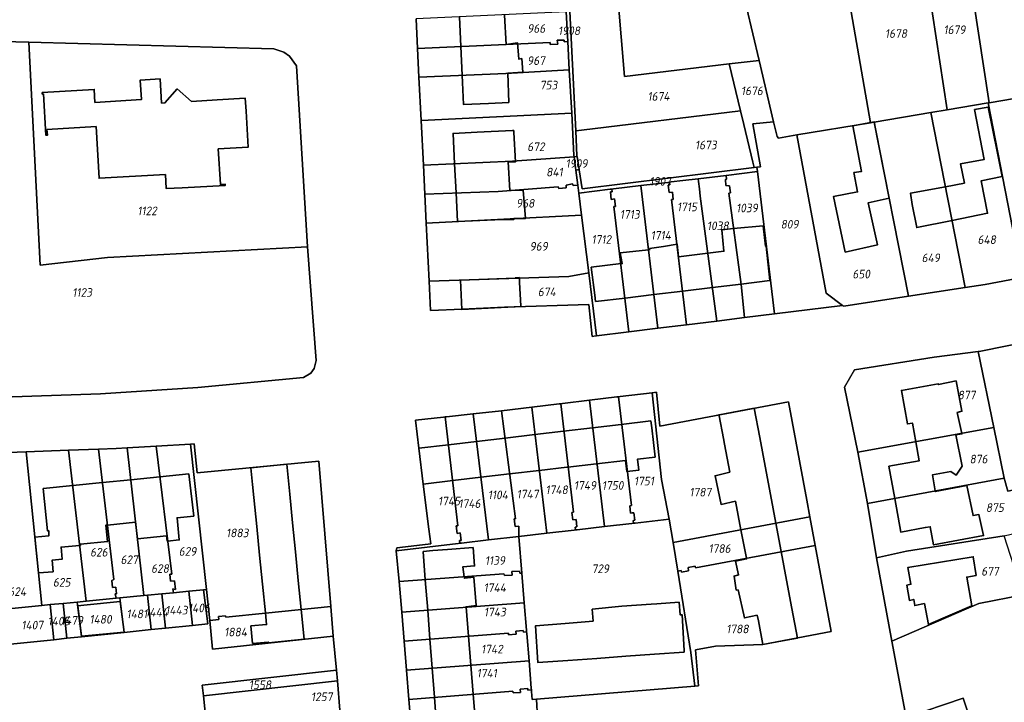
# Model space of a CAD drawing. Extents: x 177930 to 190767, y 381068 to 392034.
# Tile 122 of 256: x 182598 to 182803, y 386090 to 386232. Entities that reach past the tile are written whole.
import ezdxf
from ezdxf.enums import TextEntityAlignment as Align

# ---------------------------------------------------------------- set-up
doc = ezdxf.new("R2010")
doc.units = 0
for name, color, linetype, lineweight in [('B-XX-KG-GRENS_PERCEEL-GV', 150, 'Continuous', 25), ('B-XX-KG-GRENS_PERCEEL-S', 150, 'Continuous', 25), ('B-XX-OG-BEBOUWING-G', 7, 'Continuous', 35)]:
    doc.layers.add(name, color=color, linetype=linetype, lineweight=lineweight)
doc.styles.add('NLCS-ISO', font='NLCS-ISO.ttf', dxfattribs={"height": 1.8})

# ---------------------------------------------------------------- blocks, each defined once
blk = doc.blocks.new('SKG-PERCEELNUMMER-SO')
at = {"layer": 'DefPoints'}
blk.add_point((0, 0), dxfattribs=at)
at = {"style": 'NLCS-ISO', "oblique": 10, "flags": 1}
blk.add_attdef('GEMEENTECODE', text='', height=1.8, dxfattribs=at).set_placement((-0.5, 2.55), align=Align.MIDDLE_RIGHT)
blk.add_attdef('SECTIE', text='', height=1.8, dxfattribs=at).set_placement((0.5, 2.5), align=Align.MIDDLE_LEFT)
at = {"style": 'NLCS-ISO', "oblique": 10}
blk.add_attdef('PERCEELNUMMER', text='', height=1.8, dxfattribs=at).set_placement((0, 0), align=Align.MIDDLE_CENTER)

msp = doc.modelspace()

# ---------------------------------------------------------------- linework, layer by layer
at = {"layer": 'B-XX-KG-GRENS_PERCEEL-GV'}
for points in [[(182774.914, 386210.078), (182769.261, 386242.357), (182768.276, 386267.932), (182761.735, 386267.895), (182750.404, 386268.825), (182740.11, 386270.466), (182740.289, 386269.76), (182746.453, 386244.749), (182749.106, 386234.111), (182751.718, 386223.051), (182754.74, 386210.259), (182755.455, 386207.214), (182755.744, 386206.891), (182759.576, 386207.527)], [(182768.276, 386267.932), (182769.261, 386242.357), (182774.914, 386210.078), (182775.667, 386210.204), (182787.442, 386212.181), (182790.843, 386212.752), (182787.08, 386237.793), (182784.934, 386237.707), (182784.604, 386248.712), (182784.396, 386255.657), (182782.548, 386267.956), (182781.373, 386268.007)], [(182799.434, 386214.2), (182799.613, 386214.231), (182795.33, 386242.382), (182794.134, 386267.465), (182784.03, 386267.893), (182784.365, 386256.694), (182784.396, 386255.657), (182787.08, 386237.793), (182790.843, 386212.752)], [(182799.613, 386214.231), (182810.179, 386216.01), (182806.024, 386245.427), (182805.149, 386266.997), (182794.134, 386267.465), (182795.33, 386242.382)], [(182711.583, 386233.174), (182711.914, 386226.965), (182712.233, 386221.08), (182712.723, 386212.043), (182713.2, 386203.29), (182713.239, 386202.975), (182713.858, 386203.017), (182713.829, 386203.204), (182713.681, 386206.619), (182713.592, 386208.402), (182712.208, 386236.046), (182711.338, 386253.723), (182710.572, 386253.676), (182710.962, 386245.354), (182711.262, 386239.359)], [(182751.718, 386223.051), (182749.106, 386234.111), (182746.453, 386244.749), (182722.334, 386243.098), (182722.018, 386243.119), (182722.3, 386236.273), (182723.732, 386219.686), (182745.504, 386222.307)], [(182712.208, 386236.046), (182713.592, 386208.402), (182714.786, 386208.546), (182747.869, 386212.531), (182745.504, 386222.307), (182723.732, 386219.686), (182722.3, 386236.273)], [(182680.322, 386231.704), (182680.633, 386225.507), (182708.272, 386226.775), (182708.257, 386226.325), (182709.811, 386226.442), (182709.706, 386227.236), (182711.155, 386227.26), (182711.178, 386226.903), (182711.914, 386226.965), (182711.583, 386233.174)], [(182599.75, 386226.814), (182580.646, 386227.349), (182578.418, 386226.755), (182577.714, 386225.806), (182577.153, 386223.425), (182580.639, 386156.512), (182581.802, 386154.033), (182583.123, 386153.265), (182585.981, 386152.673), (182614.67, 386153.643), (182634.919, 386154.989), (182656.904, 386157.1), (182658.405, 386157.952), (182659.108, 386158.97), (182659.547, 386160.632), (182657.762, 386184.251), (182616.133, 386182.015), (182602.136, 386180.469)], [(182577.153, 386223.425), (182577.714, 386225.806), (182578.418, 386226.755), (182580.646, 386227.349), (182599.75, 386226.814), (182650.704, 386225.47), (182652.807, 386224.765), (182653.998, 386223.928), (182655.437, 386221.887), (182657.762, 386184.251), (182659.547, 386160.632), (182659.108, 386158.97), (182658.405, 386157.952), (182656.904, 386157.1), (182634.919, 386154.989), (182614.67, 386153.643), (182585.981, 386152.673), (182583.123, 386153.265), (182581.802, 386154.033), (182580.639, 386156.512)], [(182599.75, 386226.814), (182602.136, 386180.469), (182616.133, 386182.015), (182657.762, 386184.251), (182655.437, 386221.887), (182653.998, 386223.928), (182652.807, 386224.765), (182650.704, 386225.47)], [(182712.233, 386221.08), (182711.914, 386226.965), (182711.178, 386226.903), (182711.155, 386227.26), (182709.706, 386227.236), (182709.811, 386226.442), (182708.257, 386226.325), (182708.272, 386226.775), (182680.633, 386225.507), (182680.93, 386219.579), (182699.037, 386220.335)], [(182751.272, 386200.82), (182752.014, 386200.911), (182750.425, 386209.872), (182754.74, 386210.259), (182751.718, 386223.051), (182745.504, 386222.307), (182747.869, 386212.531), (182748.544, 386209.705), (182750.416, 386201.882), (182750.687, 386200.747)], [(182712.723, 386212.043), (182712.233, 386221.08), (182699.037, 386220.335), (182680.93, 386219.579), (182681.383, 386210.558)], [(182799.434, 386214.2), (182806.464, 386177.903), (182822.496, 386181.286), (182815.832, 386217.612), (182810.449, 386216.054), (182810.179, 386216.01), (182799.613, 386214.231)], [(182799.434, 386214.2), (182790.843, 386212.752), (182787.442, 386212.181), (182794.638, 386175.794), (182798.746, 386176.437), (182806.464, 386177.903)], [(182712.723, 386212.043), (182681.383, 386210.558), (182681.851, 386201.233), (182700.42, 386202.104), (182713.239, 386202.975), (182713.2, 386203.29)], [(182713.681, 386206.619), (182713.829, 386203.204), (182713.858, 386203.017), (182714.278, 386200.31), (182714.28, 386200.294), (182714.898, 386196.309), (182750.687, 386200.747), (182750.416, 386201.882), (182748.544, 386209.705), (182747.869, 386212.531), (182714.786, 386208.546), (182713.592, 386208.402)], [(182775.667, 386210.204), (182782.817, 386173.984), (182794.638, 386175.794), (182787.442, 386212.181)], [(182759.576, 386207.527), (182755.744, 386206.891), (182755.455, 386207.214), (182754.74, 386210.259), (182750.425, 386209.872), (182752.014, 386200.911), (182751.272, 386200.82), (182751.373, 386199.958), (182754.899, 386170.296), (182769.093, 386172.055), (182765.682, 386174.585)], [(182759.576, 386207.527), (182765.682, 386174.585), (182769.093, 386172.055), (182769.341, 386171.934), (182782.817, 386173.984), (182775.667, 386210.204), (182774.914, 386210.078)], [(182682.153, 386195.227), (182697.416, 386195.798), (182709.902, 386196.734), (182710.072, 386196.394), (182711.597, 386196.563), (182711.593, 386197.075), (182712.859, 386197.332), (182713.029, 386196.99), (182713.998, 386197.071), (182713.598, 386200.185), (182713.596, 386200.199), (182713.239, 386202.975), (182700.42, 386202.104), (182681.851, 386201.233)], [(182713.239, 386202.975), (182713.596, 386200.199), (182714.278, 386200.31), (182713.858, 386203.017)], [(182744.845, 386199.126), (182751.373, 386199.958), (182751.272, 386200.82), (182750.687, 386200.747), (182714.898, 386196.309), (182714.28, 386200.294), (182714.278, 386200.31), (182713.596, 386200.199), (182713.598, 386200.185), (182713.998, 386197.071), (182714.207, 386195.449), (182720.714, 386196.227), (182721.061, 386196.269), (182721.409, 386196.311), (182727.081, 386196.99), (182730.291, 386197.374), (182732.738, 386197.667), (182733.085, 386197.709), (182733.433, 386197.751), (182735.879, 386198.044), (182739.014, 386198.419)], [(182744.845, 386199.126), (182744.964, 386198.326), (182744.723, 386198.292), (182744.815, 386197.013), (182745.578, 386196.977), (182745.742, 386195.463), (182745.453, 386195.39), (182747.992, 386176.419), (182748.712, 386169.545), (182754.899, 386170.296), (182751.373, 386199.958)], [(182736.638, 386168.055), (182733.521, 386194.07), (182733.869, 386194.111), (182733.685, 386195.65), (182732.99, 386195.566), (182732.805, 386197.106), (182733.152, 386197.147), (182733.085, 386197.709), (182732.738, 386197.667), (182730.291, 386197.374), (182727.081, 386196.99), (182730.634, 386167.319)], [(182739.088, 386197.859), (182739.014, 386198.419), (182735.879, 386198.044), (182733.433, 386197.751), (182733.085, 386197.709), (182733.152, 386197.147), (182732.805, 386197.106), (182732.99, 386195.566), (182733.685, 386195.65), (182733.869, 386194.111), (182733.521, 386194.07), (182736.638, 386168.055), (182742.914, 386168.825), (182739.493, 386194.786), (182739.291, 386196.322)], [(182744.845, 386199.126), (182739.014, 386198.419), (182739.088, 386197.859), (182739.291, 386196.322), (182739.493, 386194.786), (182742.914, 386168.825), (182748.712, 386169.545), (182747.992, 386176.419), (182745.453, 386195.39), (182745.742, 386195.463), (182745.578, 386196.977), (182744.815, 386197.013), (182744.723, 386198.292), (182744.964, 386198.326)], [(182713.998, 386197.071), (182713.029, 386196.99), (182712.859, 386197.332), (182711.593, 386197.075), (182711.597, 386196.563), (182710.072, 386196.394), (182709.902, 386196.734), (182697.416, 386195.798), (182682.153, 386195.227), (182682.458, 386189.153), (182714.792, 386190.846), (182714.207, 386195.449)], [(182717.891, 386165.756), (182724.619, 386166.581), (182721.497, 386192.629), (182721.845, 386192.67), (182721.661, 386194.209), (182720.965, 386194.126), (182720.781, 386195.665), (182721.128, 386195.706), (182721.061, 386196.269), (182720.714, 386196.227), (182714.207, 386195.449), (182714.792, 386190.846), (182716.297, 386178.847)], [(182724.619, 386166.581), (182730.634, 386167.319), (182727.081, 386196.99), (182721.409, 386196.311), (182721.061, 386196.269), (182721.128, 386195.706), (182720.781, 386195.665), (182720.965, 386194.126), (182721.661, 386194.209), (182721.845, 386192.67), (182721.497, 386192.629)], [(182683.062, 386177.102), (182712.097, 386178.087), (182716.297, 386178.847), (182714.792, 386190.846), (182682.458, 386189.153)], [(182683.062, 386177.102), (182683.367, 386171.03), (182689.912, 386171.255), (182698.718, 386171.68), (182716.294, 386172.241), (182716.987, 386165.618), (182717.768, 386165.742), (182717.891, 386165.756), (182716.297, 386178.847), (182712.097, 386178.087)], [(182800.579, 386146.657), (182802.742, 386136.149), (182803.523, 386133.408), (182809.751, 386134.76), (182807.331, 386142.827), (182816.89, 386145.703), (182812.909, 386165.621), (182797.895, 386162.582), (182797.285, 386162.502)], [(182772.245, 386141.534), (182800.579, 386146.657), (182797.285, 386162.502), (182788.188, 386161.32), (182771.609, 386158.677), (182769.503, 386155.097)], [(182716.459, 386152.347), (182719.558, 386126.059), (182725.241, 386126.709), (182725.579, 386126.748), (182725.506, 386127.361), (182725.845, 386127.4), (182725.663, 386128.939), (182725.324, 386128.9), (182724.987, 386128.861), (182724.805, 386130.402), (182725.143, 386130.441), (182722.476, 386153.071), (182722.138, 386153.03)], [(182722.476, 386153.071), (182725.143, 386130.441), (182724.805, 386130.402), (182724.987, 386128.861), (182725.324, 386128.9), (182725.663, 386128.939), (182725.845, 386127.4), (182725.506, 386127.361), (182725.579, 386126.748), (182725.917, 386126.787), (182733.035, 386127.601), (182731.427, 386135.858), (182729.442, 386153.909), (182722.814, 386153.112)], [(182762.282, 386128.095), (182761.637, 386131.569), (182757.836, 386152.036), (182731.083, 386146.985), (182730.389, 386154.023), (182729.442, 386153.909), (182731.427, 386135.858), (182733.035, 386127.601), (182733.818, 386122.732)], [(182698.113, 386150.14), (182701.013, 386127.687), (182700.761, 386127.687), (182700.972, 386126.069), (182701.694, 386126.161), (182701.728, 386124.018), (182707.517, 386124.68), (182704.425, 386150.899)], [(182710.439, 386151.623), (182710.101, 386151.582), (182704.425, 386150.899), (182707.517, 386124.68), (182713.213, 386125.332), (182713.551, 386125.371), (182713.481, 386125.96), (182713.819, 386126), (182713.637, 386127.539), (182712.96, 386127.461), (182712.778, 386129), (182713.116, 386129.04)], [(182710.439, 386151.623), (182713.116, 386129.04), (182712.778, 386129), (182712.96, 386127.461), (182713.637, 386127.539), (182713.819, 386126), (182713.481, 386125.96), (182713.551, 386125.371), (182713.889, 386125.41), (182719.558, 386126.059), (182716.459, 386152.347), (182710.777, 386151.664)], [(182681.701, 386122.261), (182676.317, 386121.636), (182676.202, 386121.049), (182689.117, 386122.558), (182689.455, 386122.598), (182689.389, 386123.156), (182689.727, 386123.195), (182689.546, 386124.734), (182688.87, 386124.656), (182688.689, 386126.195), (182689.026, 386126.235), (182686.36, 386148.864), (182686.022, 386148.828), (182680.19, 386148.21), (182680.905, 386142.354), (182681.783, 386134.903), (182683.022, 386125.536), (182683.225, 386123.999), (182683.428, 386122.462)], [(182692.25, 386149.488), (182686.698, 386148.9), (182686.36, 386148.864), (182689.026, 386126.235), (182688.689, 386126.195), (182688.87, 386124.656), (182689.546, 386124.734), (182689.727, 386123.195), (182689.389, 386123.156), (182689.455, 386122.598), (182689.793, 386122.638), (182695.421, 386123.296)], [(182698.113, 386150.14), (182692.25, 386149.488), (182695.421, 386123.296), (182701.728, 386124.018), (182701.694, 386126.161), (182700.972, 386126.069), (182700.761, 386127.687), (182701.013, 386127.687)], [(182800.579, 386146.657), (182772.245, 386141.534), (182774.266, 386130.864), (182802.742, 386136.149)], [(182620.199, 386142.419), (182617.894, 386142.286), (182614.247, 386142.155), (182617.404, 386115.061), (182616.988, 386114.854), (182617.155, 386113.406), (182617.853, 386113.488), (182618.02, 386112.043), (182617.688, 386112.039), (182617.92, 386111.143), (182618.691, 386111.218), (182623.696, 386111.699)], [(182627.434, 386112.056), (182629.825, 386112.285), (182629.728, 386113.089), (182630.254, 386113.007), (182630.04, 386114.795), (182629.238, 386114.701), (182629.063, 386116.152), (182629.477, 386116.155), (182626.224, 386142.777), (182620.199, 386142.419), (182623.696, 386111.699), (182624.44, 386111.77)], [(182636.744, 386112.943), (182633.393, 386143.199), (182626.224, 386142.777), (182629.477, 386116.155), (182629.063, 386116.152), (182629.238, 386114.701), (182630.04, 386114.795), (182630.254, 386113.007), (182629.728, 386113.089), (182629.825, 386112.285), (182633.062, 386112.594), (182636.077, 386112.88)], [(182637.388, 386106.517), (182639.277, 386106.702), (182639.211, 386107.369), (182640.704, 386107.515), (182640.733, 386107.211), (182648.984, 386108.063), (182662.59, 386109.428), (182660.076, 386139.676), (182634.761, 386137.272), (182634.169, 386143.241), (182633.393, 386143.199), (182636.744, 386112.943)], [(182599.161, 386141.643), (182589.603, 386141.287), (182591.776, 386121.527), (182593.332, 386108.768), (182602.429, 386109.651)], [(182606.921, 386110.085), (182609.838, 386110.367), (182611.67, 386110.542), (182608.017, 386141.94), (182599.161, 386141.643), (182602.429, 386109.651), (182604.171, 386109.819)], [(182617.92, 386111.143), (182617.688, 386112.039), (182618.02, 386112.043), (182617.853, 386113.488), (182617.155, 386113.406), (182616.988, 386114.854), (182617.404, 386115.061), (182614.247, 386142.155), (182608.017, 386141.94), (182611.67, 386110.542)], [(182802.742, 386136.149), (182774.266, 386130.864), (182776.183, 386119.575), (182782.388, 386120.938), (182802.761, 386124.122), (182804.196, 386124.454), (182812.466, 386125.603), (182809.751, 386134.76), (182803.523, 386133.408)], [(182733.818, 386122.732), (182734.78, 386116.756), (182735.5, 386116.893), (182735.56, 386116.548), (182737.063, 386116.831), (182736.934, 386117.519), (182738.431, 386117.801), (182738.496, 386117.457), (182763.386, 386122.147), (182762.282, 386128.095)], [(182738.319, 386092.88), (182737.492, 386099.894), (182734.78, 386116.756), (182733.818, 386122.732), (182733.035, 386127.601), (182725.917, 386126.787), (182725.579, 386126.748), (182725.241, 386126.709), (182719.558, 386126.059), (182713.889, 386125.41), (182713.551, 386125.371), (182713.213, 386125.332), (182707.517, 386124.68), (182701.728, 386124.018), (182702.357, 386116.394), (182702.861, 386110.215), (182703.325, 386104.512), (182703.353, 386104.173), (182703.381, 386103.834), (182703.845, 386098.139), (182704.31, 386092.434), (182704.338, 386092.095), (182704.366, 386091.756), (182704.502, 386090.08), (182705.416, 386090.158)], [(182676.202, 386121.049), (182676.819, 386114.618), (182698.611, 386116.221), (182698.73, 386115.933), (182698.732, 386115.869), (182700.336, 386115.942), (182700.296, 386116.703), (182701.891, 386116.774), (182701.913, 386116.376), (182702.357, 386116.394), (182701.728, 386124.018), (182695.421, 386123.296), (182689.793, 386122.638), (182689.455, 386122.598), (182689.117, 386122.558)], [(182802.761, 386124.122), (182782.388, 386120.938), (182776.183, 386119.575), (182779.346, 386102.249), (182797.442, 386110.06), (182806.691, 386111.889)], [(182763.386, 386122.147), (182738.496, 386117.457), (182738.431, 386117.801), (182736.934, 386117.519), (182737.063, 386116.831), (182735.56, 386116.548), (182735.5, 386116.893), (182734.78, 386116.756), (182737.492, 386099.894), (182738.319, 386092.88), (182739.108, 386092.945), (182738.483, 386100.425), (182742.686, 386101.169), (182752.519, 386101.51), (182766.716, 386104.213)], [(182702.357, 386116.394), (182701.913, 386116.376), (182701.891, 386116.774), (182700.296, 386116.703), (182700.336, 386115.942), (182698.732, 386115.869), (182698.73, 386115.933), (182698.611, 386116.221), (182676.819, 386114.618), (182677.352, 386108.238), (182702.861, 386110.215)], [(182624.44, 386111.77), (182623.696, 386111.699), (182618.691, 386111.218), (182619.578, 386104.057), (182625.181, 386104.632)], [(182627.434, 386112.056), (182624.44, 386111.77), (182625.181, 386104.632), (182628.173, 386104.938)], [(182633.062, 386112.594), (182629.825, 386112.285), (182627.434, 386112.056), (182628.173, 386104.938), (182633.796, 386105.505)], [(182636.077, 386112.88), (182633.062, 386112.594), (182633.796, 386105.505), (182636.983, 386105.824)], [(182779.346, 386102.249), (182782.347, 386086.328), (182794.222, 386090.38), (182808.346, 386047.735), (182817.819, 386051.284), (182825.589, 386054.519), (182806.691, 386111.889), (182797.442, 386110.06)], [(182604.171, 386109.819), (182602.429, 386109.651), (182593.332, 386108.768), (182592.098, 386108.647), (182592.182, 386107.835), (182595.206, 386108.142), (182595.896, 386101.574), (182604.917, 386102.526)], [(182606.921, 386110.085), (182604.171, 386109.819), (182604.917, 386102.526), (182607.667, 386102.816)], [(182606.921, 386110.085), (182607.667, 386102.816), (182610.697, 386103.133), (182609.838, 386110.367)], [(182618.691, 386111.218), (182617.92, 386111.143), (182611.67, 386110.542), (182609.838, 386110.367), (182610.697, 386103.133), (182619.578, 386104.057)], [(182703.325, 386104.512), (182702.861, 386110.215), (182677.352, 386108.238), (182677.856, 386102.199), (182699.569, 386103.88), (182699.595, 386103.541), (182701.142, 386103.66), (182701.089, 386104.338), (182702.635, 386104.458), (182702.661, 386104.119), (182703.353, 386104.173)], [(182640.733, 386107.211), (182640.704, 386107.515), (182639.211, 386107.369), (182639.277, 386106.702), (182637.388, 386106.517), (182637.982, 386100.594), (182663.105, 386103.232), (182662.59, 386109.428), (182648.984, 386108.063)], [(182703.381, 386103.834), (182703.353, 386104.173), (182702.661, 386104.119), (182702.635, 386104.458), (182701.089, 386104.338), (182701.142, 386103.66), (182699.595, 386103.541), (182699.569, 386103.88), (182677.856, 386102.199), (182678.36, 386096.159), (182703.845, 386098.139)], [(182704.31, 386092.434), (182703.845, 386098.139), (182678.36, 386096.159), (182678.864, 386090.121), (182700.506, 386091.798), (182700.532, 386091.459), (182702.079, 386091.578), (182702.026, 386092.256), (182703.572, 386092.375), (182703.598, 386092.037), (182704.338, 386092.095)], [(182636.074, 386090.84), (182663.978, 386093.984), (182663.769, 386096.2), (182635.85, 386093.052)], [(182636.074, 386090.84), (182636.712, 386084.7), (182637.637, 386084.829), (182638.06, 386084.535), (182639.619, 386084.643), (182639.525, 386085.439), (182641.108, 386085.61), (182641.556, 386085.369), (182646.044, 386085.665), (182664.439, 386087.866), (182663.978, 386093.984)], [(182704.502, 386090.08), (182704.366, 386091.756), (182704.338, 386092.095), (182703.598, 386092.037), (182703.572, 386092.375), (182702.026, 386092.256), (182702.079, 386091.578), (182700.532, 386091.459), (182700.506, 386091.798), (182678.864, 386090.121), (182679.35, 386084.308), (182700.958, 386085.951), (182702.506, 386086.069), (182704.051, 386086.186), (182705.611, 386086.305), (182705.416, 386090.158)], [(182808.346, 386047.735), (182794.222, 386090.38), (182782.347, 386086.328), (182790.259, 386043.024), (182790.119, 386042.846), (182792.066, 386041.554), (182793.657, 386041.962), (182797.497, 386043.363), (182805.407, 386046.679)]]:
    msp.add_lwpolyline(points, close=True, dxfattribs=at)
for points in [[(182806.464, 386177.903), (182798.746, 386176.437), (182794.638, 386175.794), (182782.817, 386173.984), (182769.341, 386171.934), (182769.093, 386172.055), (182754.899, 386170.296), (182748.712, 386169.545), (182742.914, 386168.825), (182736.638, 386168.055), (182730.634, 386167.319), (182724.619, 386166.581), (182717.891, 386165.756), (182717.768, 386165.742), (182716.987, 386165.618), (182716.294, 386172.241), (182698.718, 386171.68), (182689.912, 386171.255), (182683.367, 386171.03), (182683.062, 386177.102), (182682.458, 386189.153), (182682.153, 386195.227), (182681.851, 386201.233), (182681.383, 386210.558), (182680.93, 386219.579), (182680.633, 386225.507), (182680.322, 386231.704)], [(182782.347, 386086.328), (182779.346, 386102.249), (182776.183, 386119.575), (182774.266, 386130.864), (182772.245, 386141.534), (182769.503, 386155.097), (182771.609, 386158.677), (182788.188, 386161.32), (182797.285, 386162.502), (182797.895, 386162.582), (182812.909, 386165.621)], [(182679.35, 386084.308), (182678.864, 386090.121), (182678.36, 386096.159), (182677.856, 386102.199), (182677.352, 386108.238), (182676.819, 386114.618), (182676.202, 386121.049), (182676.317, 386121.636), (182681.701, 386122.261), (182683.428, 386122.462), (182683.225, 386123.999), (182683.022, 386125.536), (182681.783, 386134.903), (182680.905, 386142.354), (182680.19, 386148.21), (182686.022, 386148.828), (182686.36, 386148.864), (182686.698, 386148.9), (182692.25, 386149.488), (182698.113, 386150.14), (182704.425, 386150.899), (182710.101, 386151.582), (182710.439, 386151.623), (182710.777, 386151.664), (182716.459, 386152.347), (182722.138, 386153.03), (182722.476, 386153.071), (182722.814, 386153.112), (182729.442, 386153.909), (182730.389, 386154.023), (182731.083, 386146.985), (182757.836, 386152.036), (182761.637, 386131.569), (182762.282, 386128.095), (182763.386, 386122.147), (182766.716, 386104.213), (182752.519, 386101.51), (182742.686, 386101.169), (182738.483, 386100.425), (182739.108, 386092.945), (182738.319, 386092.88), (182705.416, 386090.158), (182705.611, 386086.305)], [(182589.603, 386141.287), (182599.161, 386141.643), (182608.017, 386141.94), (182614.247, 386142.155), (182617.894, 386142.286), (182620.199, 386142.419), (182626.224, 386142.777), (182633.393, 386143.199), (182634.169, 386143.241), (182634.761, 386137.272), (182660.076, 386139.676), (182662.59, 386109.428), (182663.105, 386103.232), (182663.769, 386096.2), (182663.978, 386093.984), (182664.439, 386087.866)], [(182588.513, 386052.983), (182607.089, 386054.861), (182612.412, 386055.394), (182625.779, 386056.728), (182625.955, 386056.624), (182639.498, 386058.404), (182636.712, 386084.7), (182636.074, 386090.84), (182635.85, 386093.052), (182663.769, 386096.2), (182663.105, 386103.232), (182637.982, 386100.594), (182637.388, 386106.517), (182636.744, 386112.943), (182636.077, 386112.88), (182636.983, 386105.824), (182633.796, 386105.505), (182628.173, 386104.938), (182625.181, 386104.632), (182619.578, 386104.057), (182610.697, 386103.133), (182607.667, 386102.816), (182604.917, 386102.526), (182595.896, 386101.574)]]:
    msp.add_lwpolyline(points, dxfattribs=at)
at = {"layer": 'B-XX-OG-BEBOUWING-G'}
for points in [[(182689.36, 386232.129), (182689.651, 386225.921)], [(182699.088, 386226.354), (182698.756, 386232.472)], [(182699.413, 386220.353), (182702.525, 386220.591), (182702.327, 386223.41), (182701.712, 386223.33), (182701.473, 386226.687), (182699.088, 386226.354)], [(182689.651, 386225.921), (182689.93, 386219.955)], [(182699.635, 386214.295), (182699.413, 386220.353)], [(182638.923, 386214.817), (182633.576, 386214.494), (182630.634, 386217.1), (182628.062, 386214.196), (182627.373, 386214.154), (182627.068, 386219.201), (182622.942, 386218.952), (182623.187, 386214.897), (182613.516, 386214.313), (182613.354, 386216.995), (182602.533, 386216.342), (182602.551, 386216.046), (182602.777, 386216.06), (182603.297, 386207.458), (182603.596, 386207.476), (182603.525, 386208.654), (182613.728, 386209.272), (182614.351, 386198.529), (182628.169, 386199.279), (182628.303, 386196.401), (182631.688, 386196.504), (182640.636, 386197.044), (182640.621, 386197.292), (182639.629, 386197.232), (182639.626, 386197.277)], [(182689.93, 386219.955), (182690.216, 386213.855), (182695.381, 386214.096)], [(182639.626, 386197.277), (182639.183, 386204.621), (182645.401, 386204.996), (182644.95, 386212.481), (182644.788, 386215.171), (182638.923, 386214.817)], [(182695.381, 386214.096), (182699.635, 386214.295)], [(182791.878, 386189.749), (182799.287, 386191.238), (182797.949, 386197.987), (182802.302, 386198.861), (182801.317, 386203.763), (182799.4, 386213.335), (182796.563, 386212.797), (182798.583, 386202.443), (182793.641, 386201.517), (182794.442, 386197.522), (182790.489, 386196.771)], [(182776.018, 386208.425), (182775.662, 386210.25), (182771.207, 386209.459), (182773.065, 386199.948), (182771.466, 386199.695), (182772.216, 386195.671), (182767.207, 386194.72), (182769.641, 386183.17), (182776.358, 386184.658), (182774.423, 386193.396), (182778.794, 386194.364)], [(182700.437, 386208.47), (182693.034, 386208.096), (182688.023, 386207.843), (182688.343, 386201.537)], [(182699.523, 386201.92), (182701.038, 386201.95), (182700.717, 386208.046)], [(182700.708, 386208.475), (182700.437, 386208.47)], [(182700.717, 386208.046), (182700.708, 386208.475)], [(182778.794, 386194.364), (182776.018, 386208.425)], [(182699.873, 386195.947), (182699.523, 386201.92)], [(182688.343, 386201.537), (182688.65, 386195.47)], [(182698.243, 386189.964), (182700.708, 386189.975), (182700.685, 386190.165), (182703.112, 386190.161), (182702.612, 386196.072), (182699.873, 386195.947)], [(182790.489, 386196.771), (182783.221, 386195.39), (182783.586, 386193.073), (182784.55, 386188.276), (182791.878, 386189.749)], [(182688.65, 386195.47), (182688.953, 386189.493)], [(182688.953, 386189.493), (182698.243, 386189.964)], [(182746.434, 386188.057), (182743.945, 386187.813), (182744.399, 386183.328), (182741.056, 386182.926)], [(182753.19, 386184.384), (182753.161, 386184.379), (182753.088, 386184.365), (182752.54, 386188.656), (182746.434, 386188.057)], [(182728.724, 386183.66), (182722.841, 386183.005), (182723.256, 386180.788), (182722.988, 386180.756)], [(182734.984, 386182.197), (182734.674, 386184.778), (182731.857, 386184.347), (182728.94, 386183.901), (182728.991, 386183.69), (182728.724, 386183.66)], [(182753.982, 386177.22), (182753.19, 386184.384)], [(182741.056, 386182.926), (182734.984, 386182.197)], [(182722.988, 386180.756), (182716.775, 386180.01)], [(182716.775, 386180.01), (182717.534, 386174.229), (182717.713, 386172.867)], [(182700.959, 386177.709), (182689.569, 386177.323)], [(182689.569, 386177.323), (182689.877, 386171.251)], [(182702.126, 386171.972), (182701.878, 386176.866), (182701.838, 386177.874), (182700.954, 386177.785)], [(182700.954, 386177.785), (182700.959, 386177.709)], [(182747.981, 386176.5), (182753.982, 386177.22)], [(182735.842, 386175.043), (182741.997, 386175.782)], [(182741.997, 386175.782), (182747.981, 386176.5)], [(182717.713, 386172.867), (182723.846, 386173.603)], [(182723.846, 386173.603), (182729.844, 386174.323)], [(182729.844, 386174.323), (182735.842, 386175.043)], [(182689.877, 386171.251), (182702.131, 386171.872)], [(182702.131, 386171.872), (182702.126, 386171.972)], [(182793.911, 386145.451), (182792.974, 386149.782), (182793.945, 386150.052), (182792.71, 386156.354), (182789.052, 386155.585), (182789.022, 386155.754), (182781.355, 386154.373), (182782.61, 386147.403), (182783.634, 386147.587), (182784.331, 386143.719)], [(182750.709, 386150.693), (182743.388, 386149.314), (182743.432, 386149.079)], [(182751.863, 386144.567), (182750.709, 386150.693)], [(182743.432, 386149.079), (182744.319, 386144.369), (182744.547, 386143.189)], [(182717.034, 386146.616), (182711.046, 386145.909)], [(182723.022, 386147.322), (182717.034, 386146.616)], [(182729.229, 386148.054), (182723.022, 386147.322)], [(182730.063, 386140.528), (182729.386, 386146.636), (182729.229, 386148.054)], [(182698.845, 386144.47), (182692.942, 386143.774)], [(182705.057, 386145.203), (182698.845, 386144.47)], [(182711.046, 386145.909), (182705.057, 386145.203)], [(182752.98, 386138.638), (182751.863, 386144.567)], [(182788.379, 386133.483), (182787.785, 386136.818), (182791.647, 386137.489), (182792.774, 386136.773), (182794.003, 386138.641), (182792.699, 386145.161), (182793.933, 386145.349), (182793.911, 386145.451)], [(182687.092, 386143.084), (182680.905, 386142.354)], [(182680.905, 386142.354), (182681.783, 386134.903)], [(182692.942, 386143.774), (182687.092, 386143.084)], [(182744.547, 386143.189), (182745.669, 386137.373)], [(182784.331, 386143.719), (182785.047, 386139.74), (182778.739, 386138.603), (182779.943, 386131.917)], [(182723.908, 386139.811), (182724.178, 386137.521), (182726.719, 386137.821), (182726.453, 386140.107), (182730.063, 386140.528)], [(182653.418, 386139.033), (182645.966, 386138.297)], [(182645.966, 386138.297), (182646.312, 386134.786), (182646.58, 386132.097)], [(182654.03, 386132.833), (182653.418, 386139.033)], [(182705.94, 386137.717), (182711.719, 386138.391)], [(182711.719, 386138.391), (182711.929, 386138.415)], [(182711.929, 386138.415), (182717.919, 386139.113)], [(182717.919, 386139.113), (182723.908, 386139.811)], [(182754.097, 386132.709), (182752.98, 386138.638)], [(182627.003, 386136.399), (182620.953, 386135.794)], [(182633.075, 386137.006), (182627.003, 386136.399)], [(182634.054, 386128.22), (182633.075, 386137.006)], [(182687.972, 386135.624), (182693.846, 386136.308)], [(182693.846, 386136.308), (182699.81, 386137.003)], [(182699.81, 386137.003), (182705.94, 386137.717)], [(182745.669, 386137.373), (182742.554, 386136.646), (182743.82, 386130.665), (182746.822, 386131.335)], [(182608.873, 386134.587), (182602.742, 386133.974), (182603.644, 386125.172), (182603.878, 386125.195), (182603.938, 386124.144), (182600.976, 386123.878)], [(182615.057, 386135.205), (182608.873, 386134.587)], [(182620.953, 386135.794), (182615.057, 386135.205)], [(182681.783, 386134.903), (182687.972, 386135.624)], [(182779.943, 386131.917), (182781.203, 386124.92), (182786.317, 386125.842), (182787.354, 386126.029), (182788.034, 386122.255), (182798.457, 386124.187), (182797.469, 386128.566), (182796.26, 386128.334), (182794.977, 386134.615), (182788.402, 386133.353), (182788.379, 386133.483)], [(182646.58, 386132.097), (182647.177, 386126.097)], [(182654.623, 386126.832), (182654.03, 386132.833)], [(182755.214, 386126.78), (182754.097, 386132.709)], [(182746.822, 386131.335), (182747.954, 386125.412)], [(182628.633, 386123.062), (182631.063, 386123.298), (182630.593, 386127.882), (182634.054, 386128.22)], [(182610.32, 386122.145), (182610.473, 386122.158), (182610.486, 386122.391), (182616.126, 386122.954), (182615.76, 386126.351), (182616.085, 386126.383)], [(182616.085, 386126.383), (182621.962, 386126.955)], [(182621.962, 386126.955), (182622.357, 386123.513), (182628.424, 386124.149), (182628.552, 386123.054), (182628.633, 386123.062)], [(182647.177, 386126.097), (182647.775, 386120.097)], [(182655.216, 386120.831), (182654.623, 386126.832)], [(182756.331, 386120.851), (182755.214, 386126.78)], [(182600.976, 386123.878), (182601.734, 386116.453)], [(182747.954, 386125.412), (182749.086, 386119.485)], [(182601.734, 386116.453), (182604.788, 386116.656), (182604.583, 386119.06), (182606.673, 386119.272), (182606.464, 386121.81), (182610.32, 386122.145)], [(182647.775, 386120.097), (182648.373, 386114.096)], [(182655.808, 386114.831), (182655.216, 386120.831)], [(182692.249, 386121.708), (182686.858, 386121.292), (182683.829, 386121.058), (182681.806, 386120.902)], [(182681.806, 386120.902), (182682.261, 386115.018)], [(182690.344, 386115.613), (182690.04, 386117.683), (182692.523, 386117.896), (182692.249, 386121.708)], [(182757.449, 386114.921), (182756.331, 386120.851)], [(182749.086, 386119.485), (182749.118, 386119.318), (182746.823, 386118.866), (182747.446, 386116.013), (182746.527, 386115.751), (182746.986, 386112.862), (182747.403, 386112.917)], [(182648.373, 386114.096), (182648.97, 386108.096)], [(182656.401, 386108.83), (182655.808, 386114.831)], [(182682.261, 386115.018), (182682.753, 386108.648)], [(182690.766, 386109.267), (182690.757, 386109.381), (182692.87, 386109.611), (182692.346, 386115.533), (182690.386, 386115.328), (182690.344, 386115.613)], [(182758.566, 386108.992), (182757.449, 386114.921)], [(182747.403, 386112.917), (182748.675, 386107.066), (182751.352, 386107.621)], [(182611.175, 386109.731), (182609.928, 386109.606)], [(182609.928, 386109.606), (182610.683, 386103.25)], [(182618.781, 386110.49), (182611.175, 386109.731)], [(182619.571, 386104.112), (182618.781, 386110.49)], [(182729.237, 386109.932), (182723.17, 386109.481)], [(182735.082, 386110.351), (182730.437, 386110.024), (182729.237, 386109.932)], [(182736.108, 386100.302), (182735.692, 386107.727), (182735.313, 386107.7), (182735.082, 386110.351)], [(182648.97, 386108.096), (182649.213, 386105.66), (182645.964, 386105.407), (182646.328, 386101.72)], [(182657.013, 386102.63), (182656.401, 386108.83)], [(182682.753, 386108.648), (182683.219, 386102.621)], [(182691.251, 386103.242), (182690.766, 386109.267)], [(182723.17, 386109.481), (182717, 386108.866), (182717.183, 386106.355)], [(182751.352, 386107.621), (182751.591, 386106.435), (182752.519, 386101.51)], [(182756.587, 386102.276), (182759.72, 386102.866), (182758.566, 386108.992)], [(182711.393, 386105.909), (182705.211, 386105.432), (182705.691, 386097.773), (182711.944, 386098.222)], [(182717.183, 386106.355), (182711.393, 386105.909)], [(182610.683, 386103.25), (182619.571, 386104.112)], [(182646.328, 386101.72), (182649.587, 386102.042), (182649.602, 386101.898), (182657.013, 386102.63)], [(182683.219, 386102.621), (182683.685, 386096.593)], [(182691.735, 386097.216), (182691.251, 386103.242)], [(182752.519, 386101.51), (182756.587, 386102.276)], [(182723.971, 386099.085), (182729.985, 386099.516)], [(182729.985, 386099.516), (182736.127, 386099.957), (182736.108, 386100.302)], [(182711.944, 386098.222), (182717.958, 386098.653)], [(182717.958, 386098.653), (182723.971, 386099.085)], [(182683.685, 386096.593), (182684.151, 386090.566)], [(182692.22, 386091.19), (182691.735, 386097.216)], [(182692.692, 386085.323), (182692.22, 386091.19)], [(182684.151, 386090.566), (182684.604, 386084.708)]]:
    msp.add_lwpolyline(points, dxfattribs=at)
msp.add_lwpolyline([(182786.176, 386110.092), (182786.97, 386105.659), (182796.003, 386109.585), (182794.947, 386115.573), (182796.889, 386115.911), (182796.283, 386119.801), (182782.703, 386117.563), (182783.333, 386114.049), (182782.454, 386113.853), (182783.019, 386110.7), (182783.898, 386110.896), (182784.124, 386109.635)], close=True, dxfattribs=at)

# ---------------------------------------------------------------- block references
at = {"layer": 'B-XX-KG-GRENS_PERCEEL-S'}
for p, values in [((182705.36, 386229.676), {'PERCEELNUMMER': '966'}), ((182712.183, 386229.197), {'PERCEELNUMMER': '1908'}), ((182780.222, 386228.625), {'PERCEELNUMMER': '1678'}), ((182792.395, 386229.421), {'PERCEELNUMMER': '1679'}), ((182705.308, 386222.987), {'PERCEELNUMMER': '967'}), ((182707.906, 386217.895), {'PERCEELNUMMER': '753'}), ((182730.799, 386215.55), {'PERCEELNUMMER': '1674'}), ((182750.227, 386216.703), {'PERCEELNUMMER': '1676'}), ((182705.285, 386205.079), {'PERCEELNUMMER': '672'}), ((182740.646, 386205.437), {'PERCEELNUMMER': '1673'}), ((182713.746, 386201.592), {'PERCEELNUMMER': '1909'}), ((182709.14, 386199.803), {'PERCEELNUMMER': '841'}), ((182731.143, 386197.869), {'PERCEELNUMMER': '1907'}), ((182703.061, 386193.312), {'PERCEELNUMMER': '968'}), ((182624.366, 386191.731), {'PERCEELNUMMER': '1122'}), ((182724.808, 386191.002), {'PERCEELNUMMER': '1713'}), ((182736.718, 386192.559), {'PERCEELNUMMER': '1715'}), ((182749.205, 386192.337), {'PERCEELNUMMER': '1039'}), ((182743.136, 386188.63), {'PERCEELNUMMER': '1038'}), ((182758.078, 386188.96), {'PERCEELNUMMER': '809'}), ((182731.269, 386186.643), {'PERCEELNUMMER': '1714'}), ((182718.892, 386185.786), {'PERCEELNUMMER': '1712'}), ((182799.104, 386185.744), {'PERCEELNUMMER': '648'}), ((182705.866, 386184.364), {'PERCEELNUMMER': '969'}), ((182787.457, 386181.967), {'PERCEELNUMMER': '649'}), ((182772.981, 386178.592), {'PERCEELNUMMER': '650'}), ((182610.837, 386174.766), {'PERCEELNUMMER': '1123'}), ((182707.545, 386174.885), {'PERCEELNUMMER': '674'}), ((182794.911, 386153.425), {'PERCEELNUMMER': '877'}), ((182797.401, 386140.105), {'PERCEELNUMMER': '876'}), ((182727.77, 386135.533), {'PERCEELNUMMER': '1751'}), ((182709.605, 386133.717), {'PERCEELNUMMER': '1748'}), ((182715.509, 386134.625), {'PERCEELNUMMER': '1749'}), ((182721.261, 386134.625), {'PERCEELNUMMER': '1750'}), ((182739.499, 386133.22), {'PERCEELNUMMER': '1787'}), ((182687.204, 386131.363), {'PERCEELNUMMER': '1745'}), ((182697.367, 386132.65), {'PERCEELNUMMER': '1104'}), ((182703.551, 386132.809), {'PERCEELNUMMER': '1747'}), ((182691.449, 386130.849), {'PERCEELNUMMER': '1746'}), ((182800.801, 386130.007), {'PERCEELNUMMER': '875'}), ((182643.131, 386124.742), {'PERCEELNUMMER': '1883'}), ((182632.785, 386120.893), {'PERCEELNUMMER': '629'}), ((182743.5, 386121.493), {'PERCEELNUMMER': '1786'}), ((182614.322, 386120.727), {'PERCEELNUMMER': '626'}), ((182620.637, 386119.169), {'PERCEELNUMMER': '627'}), ((182696.768, 386119.002), {'PERCEELNUMMER': '1139'}), ((182627.045, 386117.33), {'PERCEELNUMMER': '628'}), ((182718.688, 386117.299), {'PERCEELNUMMER': '729'}), ((182799.772, 386116.756), {'PERCEELNUMMER': '677'}), ((182606.592, 386114.462), {'PERCEELNUMMER': '625'}), ((182696.724, 386113.352), {'PERCEELNUMMER': '1744'}), ((182597.329, 386112.532), {'PERCEELNUMMER': '624'}), ((182630.464, 386108.676), {'PERCEELNUMMER': '1443'}), ((182635.168, 386109.138), {'PERCEELNUMMER': '1406'}), ((182608.731, 386106.549), {'PERCEELNUMMER': '1479'}), ((182614.679, 386106.779), {'PERCEELNUMMER': '1480'}), ((182622.231, 386107.895), {'PERCEELNUMMER': '1481'}), ((182626.356, 386108.24), {'PERCEELNUMMER': '1444'}), ((182696.739, 386108.287), {'PERCEELNUMMER': '1743'}), ((182600.464, 386105.565), {'PERCEELNUMMER': '1407'}), ((182605.955, 386106.398), {'PERCEELNUMMER': '1405'}), ((182747.227, 386104.765), {'PERCEELNUMMER': '1788'}), ((182642.783, 386104.125), {'PERCEELNUMMER': '1884'}), ((182696.134, 386100.567), {'PERCEELNUMMER': '1742'}), ((182695.053, 386095.564), {'PERCEELNUMMER': '1741'}), ((182647.865, 386093.156), {'PERCEELNUMMER': '1558'}), ((182660.705, 386090.656), {'PERCEELNUMMER': '1257'})]:
    msp.add_blockref('SKG-PERCEELNUMMER-SO', p, dxfattribs=at).add_auto_attribs(values)

doc.saveas('drawing.dxf')
